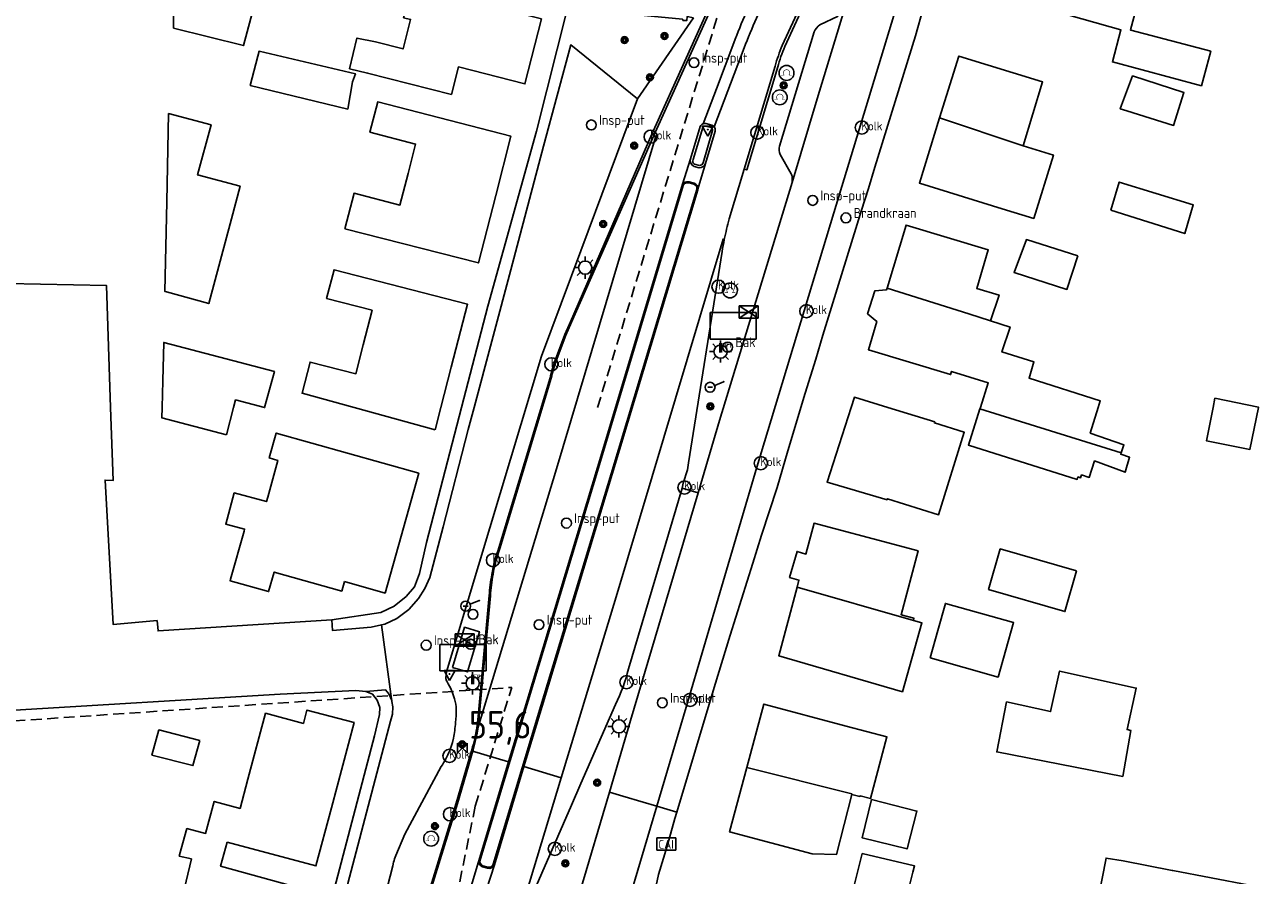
# Model space of a CAD drawing. Header units: metres. Extents: x 155581 to 157790, y 453982 to 460043.
# Tile 21 of 79: x 156834 to 156947, y 454958 to 455035. Entities that reach past the tile are written whole.
import ezdxf
from ezdxf.enums import TextEntityAlignment as Align

# ---------------------------------------------------------------- set-up
doc = ezdxf.new("R2010")
doc.units = ezdxf.units.M
doc.header["$LTSCALE"] = 4
doc.linetypes.add('STIPPELFIJN', pattern=[0.375, 0.25, -0.125])
doc.layers.get('0').update_dxf_attribs({"linetype": 'CONTINUOUS'})
for name, color, linetype in [('G_OTD', 32, 'CONTINUOUS'), ('G_OWG', 6, 'CONTINUOUS'), ('G_PND', 1, 'CONTINUOUS'), ('G_WGD', 7, 'CONTINUOUS'), ('G_WGI', 1, 'CONTINUOUS'), ('LKWDUP', 5, 'CONTINUOUS'), ('LWGI', 7, 'CONTINUOUS'), ('PPALHM', 10, 'CONTINUOUS'), ('PVGO', 102, 'CONTINUOUS')]:
    doc.layers.add(name, color=color, linetype=linetype)
for name, color, linetype, true_color in [('PBAK', 7, 'CONTINUOUS', 0xbd2877), ('PBRD', 7, 'CONTINUOUS', 0xbd2877), ('PKST', 7, 'CONTINUOUS', 0xbd2877), ('PPAL', 7, 'CONTINUOUS', 0xbd2877), ('PPUT', 7, 'CONTINUOUS', 0xbd2877), ('PSTM', 7, 'CONTINUOUS', 0xde7233)]:
    doc.layers.add(name, color=color, linetype=linetype, true_color=true_color)
doc.styles.add('ISO', font='ISO')
doc.styles.get("Standard").update_dxf_attribs({"font": 'ISO'})

# ---------------------------------------------------------------- blocks, each defined once
blk = doc.blocks.new('fietsklem')
at = {"color": 0, "linetype": 'Continuous', "const_width": 0.05}
blk.add_lwpolyline([(-0.49, -0.2), (-0.21, -0.2, -2.286164), (0.22, -0.2), (0.48, -0.2)], format="xyb", dxfattribs=at)
at = {"color": 0}
blk.add_circle((0, 0), 0.675, dxfattribs=at)
blk = doc.blocks.new('boom')
at = {"color": 0}
for radius in [0.315, 0.225, 0.135]:
    blk.add_circle((0, 0), radius, dxfattribs=at)
blk = doc.blocks.new('verkeersbord')
at = {"color": 0}
for p, q in [((0.5, 0.32), (-0.5, 0.32)), ((-0.5, 0.32), (0, -0.6)), ((0, -0.6), (0.5, 0.32))]:
    blk.add_line(p, q, dxfattribs=at)
blk = doc.blocks.new('verkeersbord-pl')
at = {"linetype": 'Continuous'}
blk.add_circle((0, 0), 0.03, dxfattribs=at)
blk = doc.blocks.new('kolk')
at = {"color": 0}
blk.add_circle((0, 0), 0.6, dxfattribs=at)
at = {"color": 0, "linetype": 'Continuous', "style": 'ISO'}
blk.add_attdef('KOLK', (-0.04, -0.26), '', height=0.8, dxfattribs=at)
blk = doc.blocks.new('kilometerpaal')
at = {"color": 0}
for p, q in [((-0.44, 0.44), (0.44, -0.44)), ((-0.44, -0.44), (-0.44, 0.44)), ((0.44, 0.44), (-0.44, -0.44)), ((0.44, -0.44), (0.44, 0.44))]:
    blk.add_line(p, q, dxfattribs=at)
at = {"color": 0, "style": 'ISO'}
blk.add_attdef('KILOMETERPAAL', (0.59, 0.87), '', height=2.5, dxfattribs=at)
blk = doc.blocks.new('lichtmast')
at = {"color": 0}
for p, q in [((-0.6, 0), (-1, 0)), ((-0.71, 0.71), (-0.42, 0.42)), ((0, 0.6), (0, 1)), ((0.42, 0.42), (0.71, 0.71)), ((0.6, 0), (1, 0)), ((-0.42, -0.42), (-0.71, -0.71)), ((0, -0.6), (0, -1)), ((0.42, -0.42), (0.71, -0.71))]:
    blk.add_line(p, q, dxfattribs=at)
blk.add_circle((0, 0), 0.6, dxfattribs=at)
blk = doc.blocks.new('haltepaal')
at = {"linetype": 'ByBlock', "lineweight": -2}
h = blk.add_hatch(color=0, dxfattribs=at)
h.dxf.hatch_style = 1
h.paths.add_polyline_path([(0.15, 0.45), (0.45, 0.45), (0.45, 0.8), (-0.15, 0.8), (-0.15, -0.1), (0, -0.1, -0.414214), (-0.1, 0, -1), (0.1, 0, -0.414214), (0, -0.1), (0.15, -0.1)])
h.paths.add_polyline_path([(0.15, 0.5), (0.15, 0.75), (0.4, 0.75), (0.4, 0.5)], flags=16)
at = {"linetype": 'ByBlock', "lineweight": -2, "true_color": 0x681648}
h = blk.add_hatch(color=219, dxfattribs=at)
h.dxf.hatch_style = 1
h.paths.add_polyline_path([(0.1, 0, 1), (-0.1, 0, 1)])
at = {"color": 0, "linetype": 'ByBlock', "lineweight": -2}
blk.add_attdef('HALTEPAAL', (0.5, 0.35), '', height=0.5, dxfattribs=at)
blk = doc.blocks.new('abri')
at = {"color": 0}
for p, q in [((-2.1, 1.2), (2.1, 1.2)), ((-2.1, -1.2), (-2.1, 1.2)), ((2.1, 1.2), (2.1, -1.2)), ((2.1, -1.2), (-2.1, -1.2))]:
    blk.add_line(p, q, dxfattribs=at)
at = {"color": 0, "linetype": 'Continuous', "style": 'ISO', "flags": 2}
blk.add_attdef('ABRI', text='', height=0.8, dxfattribs=at).set_placement((0, 0), align=Align.MIDDLE_CENTER)
blk = doc.blocks.new('klok')
at = {"color": 0}
blk.add_circle((0, 0), 0.45, dxfattribs=at)
at = {"style": 'ISO'}
blk.add_attdef('KLOK', (0.7, 0), '', height=0.9, dxfattribs=at)
blk = doc.blocks.new('strooikist')
at = {"color": 0}
blk.add_circle((0, 0), 0.45, dxfattribs=at)
at = {"color": 0, "style": 'ISO'}
blk.add_attdef('STROOIKIST', (0.7, 0), '', height=0.9, dxfattribs=at)
blk = doc.blocks.new('schk.dwg')
for p, q in [((0.86, 0.56), (-0.86, 0.56)), ((-0.86, 0.56), (-0.86, -0.56)), ((0.86, -0.56), (0.86, 0.56)), ((-0.86, -0.56), (0.86, -0.56))]:
    blk.add_line(p, q)
at = {"linetype": 'Continuous'}
for p, q in [((-0.86, 0.56), (0.86, -0.56)), ((-0.86, -0.56), (0.86, 0.56))]:
    blk.add_line(p, q, dxfattribs=at)
blk = doc.blocks.new('verkeersteller')
at = {"color": 0}
blk.add_circle((0, 0), 0.45, dxfattribs=at)
blk = doc.blocks.new('aanduidingsbord')
at = {"color": 0}
for p, q in [((-0.81, -0.33), (0, 0)), ((-1.45, -0.5), (-1.01, -0.5))]:
    blk.add_line(p, q, dxfattribs=at)
blk.add_circle((-1.23, -0.5), 0.45, dxfattribs=at)
blk = doc.blocks.new('brandkraan')
at = {"color": 0}
blk.add_circle((0, 0), 0.45, dxfattribs=at)
at = {"color": 0, "style": 'ISO'}
blk.add_attdef('BRANDKRAAN', (0.7, 0), '', height=0.9, dxfattribs=at)
blk = doc.blocks.new('schk-cai')
at = {"color": 0}
for p, q in [((0.86, 0.56), (-0.86, 0.56)), ((-0.86, 0.56), (-0.86, -0.56)), ((0.86, -0.56), (0.86, 0.56)), ((-0.86, -0.56), (0.86, -0.56))]:
    blk.add_line(p, q, dxfattribs=at)
at = {"color": 0, "linetype": 'Continuous', "style": 'ISO'}
blk.add_attdef('CAI', text='', height=0.8, dxfattribs=at).set_placement((-0.02, -0.03), align=Align.MIDDLE_CENTER)

msp = doc.modelspace()

# ---------------------------------------------------------------- linework, layer by layer
at = {"layer": 'G_OTD', "linetype": 'Continuous', "transparency": 33554687}
for points in [[(156934.514, 455034.313), (156941.752, 455032.379), (156940.915, 455029.247), (156932.823, 455031.409), (156933.601, 455034.319), (156932.614, 455034.608), (156923.502, 455037.217), (156925.384, 455043.787), (156927.692, 455051.849), (156935.791, 455049.532), (156936.869, 455053.302), (156946.474, 455050.552), (156944.551, 455043.836), (156935.961, 455046.296), (156934.598, 455041.536), (156936.286, 455041.079), (156936.23, 455040.871), (156934.468, 455034.325), (156934.514, 455034.313)], [(156847.54, 455034.48), (156847.538, 455040.04), (156855.701, 455039.611), (156853.898, 455032.895), (156847.54, 455034.48)], [(156880.973, 455035.331), (156879.473, 455029.422), (156873.429, 455030.958), (156872.795, 455028.461), (156865.185, 455030.395), (156863.546, 455030.794), (156864.203, 455033.578), (156865.905, 455033.227), (156868.41, 455032.591), (156869.089, 455035.27), (156868.442, 455035.428), (156869.112, 455037.959), (156873.809, 455036.846), (156873.882, 455037.132), (156880.973, 455035.331)], [(156863.393, 455027.129), (156854.519, 455029.278), (156855.202, 455031.935), (156855.324, 455032.381), (156864.069, 455030.335), (156863.802, 455029.606), (156863.393, 455027.129)], [(156933.663, 455027.476), (156934.665, 455030.147), (156939.32, 455028.647), (156938.387, 455025.646), (156934.136, 455026.973), (156933.539, 455027.163), (156933.663, 455027.476)], [(156863.121, 455016.259), (156863.947, 455019.473), (156868.115, 455018.401), (156868.852, 455021.27), (156869.542, 455023.952), (156865.388, 455025.022), (156866.096, 455027.774), (156878.203, 455024.657), (156876.818, 455019.272), (156875.241, 455013.142), (156863.121, 455016.259)], [(156846.91, 455010.515), (156846.76, 455010.556), (156846.937, 455018.709), (156847.111, 455026.722), (156850.959, 455025.694), (156849.744, 455021.145), (156853.601, 455020.115), (156852.808, 455017.145), (156850.755, 455009.458), (156846.91, 455010.515)], [(156932.671, 455017.955), (156933.452, 455020.495), (156940.176, 455018.428), (156939.393, 455015.807), (156932.671, 455017.955)], [(156929.676, 455013.782), (156928.696, 455010.747), (156923.9, 455012.266), (156925.012, 455015.266), (156929.676, 455013.782)], [(156871.306, 454997.968), (156863.954, 455000), (156859.229, 455001.306), (156859.952, 455004.143), (156864.113, 455003.082), (156864.784, 455005.715), (156865.581, 455008.845), (156861.46, 455009.911), (156862.137, 455012.526), (156874.262, 455009.386), (156872.784, 455003.677), (156871.832, 455000), (156871.306, 454997.968)], [(156832.473, 455011.265), (156841.451, 455011.098), (156841.842, 455000), (156842.076, 454993.376), (156841.335, 454993.406), (156842.083, 454980.286), (156846.066, 454980.651), (156846.153, 454979.701), (156861.937, 454980.71)], [(156852.368, 454997.537), (156846.495, 454999.06), (156846.517, 455000), (156846.575, 455002.438), (156846.658, 455005.921), (156856.71, 455003.27), (156855.819, 455000), (156853.187, 455000.694), (156853.007, 455000), (156852.368, 454997.537)], [(156941.966, 455000), (156942.136, 455000.848), (156946.093, 455000.053), (156946.082, 455000), (156945.318, 454996.195), (156941.361, 454996.99), (156941.966, 455000)], [(156920.797, 454999.88), (156919.745, 454996.588), (156929.627, 454993.471), (156929.702, 454993.706), (156929.937, 454993.628), (156930.022, 454993.876), (156930.724, 454993.657), (156931.207, 454995.148), (156933.976, 454994.127), (156934.394, 454995.487), (156933.588, 454995.758), (156933.629, 454995.883)], [(156863.075, 454984.188), (156862.833, 454983.328), (156856.695, 454985.057), (156856.193, 454983.274), (156852.684, 454984.262), (156852.721, 454984.419), (156853.957, 454988.785), (156854.005, 454988.957), (156852.301, 454989.415), (156853.064, 454992.252), (156855.995, 454991.465), (156856.106, 454991.862), (156857.034, 454995.201), (156856.25, 454995.421), (156856.885, 454997.68), (156869.833, 454994.038), (156868.223, 454988.308), (156866.772, 454983.147), (156863.075, 454984.188)], [(156929.576, 454985.157), (156928.51, 454981.468), (156921.574, 454983.472), (156922.64, 454987.161), (156929.576, 454985.157)], [(156916.265, 454977.259), (156916.964, 454979.733), (156917.662, 454982.206), (156923.848, 454980.458), (156923.149, 454977.985), (156922.45, 454975.511), (156916.265, 454977.259)], [(156923.198, 454973.265), (156927.215, 454972.369), (156928.036, 454976.049), (156934.997, 454974.508), (156934.156, 454970.739), (156934.488, 454970.661), (156933.771, 454966.483), (156922.316, 454968.704), (156923.198, 454973.265)], [(156865.024, 454974.205), (156864.11, 454974.3), (156857.236, 454973.962), (156832.129, 454972.45)], [(156848.371, 454955.576), (156849.177, 454958.987), (156848.073, 454959.245), (156848.105, 454959.358), (156848.77, 454961.744), (156850.471, 454961.3), (156851.247, 454964.207), (156853.601, 454963.579), (156854.312, 454966.244), (156855.908, 454972.225), (156859.352, 454971.305), (156859.674, 454972.512), (156863.952, 454971.372), (156861.89, 454963.634), (156860.481, 454958.349), (156852.422, 454960.501)], [(156849.936, 454969.744), (156849.321, 454967.464), (156845.594, 454968.406), (156846.22, 454970.706), (156849.936, 454969.744)], [(156910.953, 454964.396), (156914.01, 454963.599), (156915.071, 454963.336), (156914.172, 454959.89), (156910.103, 454960.899), (156910.953, 454964.396)], [(156852.422, 454960.501), (156851.823, 454958.324), (156860.05, 454956.041)], [(156910.087, 454959.472), (156914.854, 454958.359), (156914.702, 454957.766), (156914.083, 454955.354), (156909.357, 454956.451), (156910.087, 454959.472)], [(156924.487, 454919.451), (156932.26, 454959.057), (156933.803, 454958.799), (156938.243, 454957.933), (156938.303, 454957.921), (156969.642, 454951.943)]]:
    msp.add_lwpolyline(points, dxfattribs=at)
at = {"layer": 'G_OWG', "linetype": 'Continuous', "transparency": 33554687}
for points in [[(156895.91, 455025.812, 0.1276855), (156895.667, 455025.791)], [(156896.658, 455025.525, 0.1244777), (156896.46, 455025.679)]]:
    msp.add_lwpolyline(points, format="xyb", dxfattribs=at)
msp.add_lwpolyline([(156896.46, 455025.679), (156895.91, 455025.812)], dxfattribs=at)
at = {"layer": 'G_PND', "linetype": 'Continuous', "transparency": 33554687}
for points in [[(156924.712, 455023.8), (156926.491, 455029.603), (156918.867, 455031.945), (156917.132, 455026.34)], [(156924.712, 455023.8), (156927.466, 455022.948), (156925.684, 455017.189), (156922.818, 455018.076), (156915.295, 455020.404), (156917.132, 455026.34)], [(156924.712, 455023.8), (156917.132, 455026.34)], [(156912.362, 455010.865), (156914.095, 455016.593), (156921.558, 455014.336), (156920.499, 455010.835), (156922.539, 455010.218), (156921.758, 455007.886)], [(156912.362, 455010.865), (156912.309, 455010.689), (156911.239, 455010.6), (156910.587, 455008.526), (156911.441, 455007.818), (156910.666, 455005.256), (156918.129, 455002.999), (156918.217, 455003.29), (156921.552, 455002.245), (156920.835, 455000), (156920.797, 454999.88)], [(156919.797, 455008.514), (156912.362, 455010.865)], [(156921.758, 455007.886), (156919.797, 455008.514)], [(156933.629, 454995.883), (156933.877, 454996.624), (156930.816, 454997.68), (156931.531, 455000), (156931.724, 455000.625), (156925.261, 455002.665), (156925.705, 455004.148), (156922.797, 455005.058), (156923.534, 455007.318), (156921.758, 455007.886)], [(156909.114, 455000), (156906.915, 454993.231), (156912.363, 454991.628), (156912.391, 454991.715), (156917.047, 454990.269), (156919.374, 454997.762), (156916.66, 454998.605), (156916.69, 454998.7), (156912.444, 455000), (156909.394, 455000.934), (156909.114, 455000)], [(156920.797, 454999.88), (156933.629, 454995.883)], [(156914.747, 454980.654), (156914.805, 454980.859), (156913.629, 454981.172), (156915.175, 454986.97), (156913.021, 454987.544), (156905.735, 454989.487), (156904.99, 454986.694), (156904.194, 454986.927), (156903.504, 454984.567), (156904.357, 454984.318), (156904.185, 454983.673)], [(156914.747, 454980.654), (156915.519, 454980.433), (156913.759, 454974.182), (156902.523, 454977.441), (156904.185, 454983.673)], [(156904.185, 454983.673), (156914.747, 454980.654)], [(156899.628, 454967.303), (156901.162, 454973.053), (156908.642, 454971.058), (156912.343, 454970.071), (156910.847, 454964.465), (156909.903, 454964.703), (156909.894, 454964.667), (156909.166, 454964.853)], [(156899.628, 454967.303), (156898.063, 454961.439), (156905.544, 454959.444), (156907.773, 454959.401), (156909.166, 454964.853)], [(156909.166, 454964.853), (156909.175, 454964.888), (156899.628, 454967.303)]]:
    msp.add_lwpolyline(points, dxfattribs=at)
at = {"layer": 'G_WGD', "linetype": 'Continuous', "transparency": 33554687}
for points in [[(156891.441, 454963.765), (156894.103, 454972.762), (156900.546, 454994.581), (156907.541, 455017.695), (156912.765, 455034.95), (156917.508, 455050.658), (156919.8, 455058.254)], [(156893.258, 454963.22), (156896.656, 454974.55), (156898.099, 454979.316), (156900.156, 454985.869), (156900.966, 454988.398), (156902.385, 454992.729), (156903.343, 454996.066), (156904.935, 455001.322), (156905.901, 455004.413), (156906.533, 455006.579), (156910.049, 455017.939), (156910.68, 455019.916), (156911.255, 455021.859), (156914.951, 455033.793), (156915.626, 455036.279), (156916.478, 455039.018), (156920.866, 455053.155), (156921.2, 455054.23), (156922.02, 455056.91), (156922.214, 455057.526)], [(156891.188, 455024.737), (156897.944, 455039.771), (156900.837, 455046.222)], [(156898.032, 455040.558), (156897.218, 455038.69), (156890.997, 455024.834)], [(156904.948, 455037.51), (156902.843, 455032.913)], [(156894.778, 455035.43), (156894.202, 455035.54), (156894.175, 455035.183), (156893.818, 455035.186), (156893.804, 455035.259), (156893.778, 455035.303), (156883.331, 455036.308), (156880.507, 455025.119), (156876.107, 455009.231), (156873.712, 455000), (156870.535, 454987.755), (156869.903, 454984.917), (156869.448, 454983.71), (156868.67, 454982.826), (156867.598, 454981.968), (156866.391, 454981.378), (156861.937, 454980.71)], [(156889.702, 455028.066), (156894.778, 455035.43)], [(156908.468, 455036.104), (156906.004, 455028.066), (156903.733, 455020.458)], [(156906.253, 455034.792), (156907.922, 455035.581)], [(156902.604, 455023.756), (156905.74, 455034.148)], [(156889.702, 455028.066), (156883.631, 455032.964), (156881.161, 455023.763), (156878.178, 455012.524), (156874.846, 455000), (156874.315, 454998.006), (156872.03, 454989.178), (156870.818, 454984.571), (156870.373, 454983.567), (156869.795, 454982.666), (156868.94, 454981.663), (156867.831, 454980.823), (156866.755, 454980.326), (156866.433, 454980.251)], [(156895.667, 455025.791), (156896.861, 455028.961), (156898.448, 455033.153)], [(156896.658, 455025.525), (156899.375, 455032.688)], [(156902.186, 455031.029), (156899.375, 455021.668)], [(156873.083, 454973.527), (156872.919, 454974), (156872.826, 454974.233), (156872.726, 454974.462), (156872.503, 454974.911), (156872.374, 454975.15), (156872.327, 454975.239), (156872.311, 454975.287), (156872.299, 454975.336), (156872.291, 454975.437), (156872.333, 454975.973), (156877.234, 454992.198), (156880.981, 455004.668), (156884.56, 455014.244), (156889.702, 455028.066)], [(156895.387, 455025.55), (156894.498, 455022.613)], [(156895.884, 455022.175), (156896.749, 455025.107)], [(156891.188, 455024.737), (156891.371, 455024.665), (156882.349, 454994.428), (156875.202, 454970.859), (156875.093, 454970.876)], [(156890.997, 455024.834), (156883.609, 455007.802), (156883.097, 455006.636), (156882.18, 455004.211)], [(156890.997, 455024.834), (156891.188, 455024.737)], [(156903.636, 455021.253), (156902.657, 455022.999)], [(156894.498, 455022.613), (156893.788, 455020.304)], [(156894.834, 455021.918), (156895.303, 455021.789)], [(156895.884, 455022.175), (156895.177, 455019.846)], [(156899.375, 455021.668), (156898.021, 455017.146)], [(156894.843, 455020.397), (156894.4, 455020.513)], [(156903.733, 455020.458), (156903.75, 455020.939)], [(156877.991, 454967.799), (156879.67, 454973.371), (156886.048, 454994.547), (156893.788, 455020.304)], [(156879.376, 454967.383), (156881.022, 454972.859), (156887.403, 454993.943), (156895.164, 455019.792), (156895.177, 455019.846)], [(156895.194, 454992.264), (156897.147, 454998.839), (156903.733, 455020.458)], [(156897.58, 455015.29), (156897.473, 455015.312), (156887.748, 454982.788), (156882.774, 454966.364)], [(156893.738, 454992.682), (156893.85, 454993.142), (156894.223, 454994.352), (156894.332, 454994.973), (156897.371, 455014.197)], [(156877.101, 454987.243), (156881.749, 455002.711)], [(156893.738, 454992.682), (156888.878, 454976.268)], [(156895.194, 454992.264), (156893.738, 454992.682)], [(156887.136, 454965.056), (156889.059, 454971.561), (156895.194, 454992.264)], [(156875.21, 454971.936), (156876.223, 454982.911)], [(156866.433, 454980.251), (156865.503, 454980.034), (156861.987, 454979.746), (156861.937, 454980.71)], [(156866.433, 454980.251), (156867.393, 454973.278)], [(156872.897, 454976.384), (156874.244, 454975.984), (156875.329, 454979.636), (156873.982, 454980.036), (156872.897, 454976.384)], [(156854.994, 454937.389), (156857.106, 454936.778), (156857.673, 454938.939), (156860.568, 454950.208), (156865.804, 454970.156), (156866.271, 454972.113), (156866.295, 454972.744), (156866.06, 454973.421), (156865.639, 454973.963), (156865.024, 454974.205)], [(156867.393, 454973.278), (156867.473, 454972.812), (156867.438, 454972.142), (156867.271, 454971.495), (156859.477, 454941.863), (156859.113, 454940.4), (156858.757, 454938.934), (156858.667, 454938.557), (156858.473, 454937.729), (156858.287, 454936.899), (156858.26, 454936.777), (156857.784, 454934.593), (156857.309, 454932.41), (156857.268, 454932.218), (156857.235, 454932.06), (156857.203, 454931.902), (156856.289, 454927.307), (156856.185, 454926.762), (156856.113, 454926.356), (156855.887, 454925.003), (156855.729, 454924.028)], [(156867.393, 454973.278), (156867.374, 454973.389), (156867.103, 454973.996), (156866.818, 454974.346), (156865.024, 454974.205)], [(156887.694, 454973.029), (156884.556, 454965.83), (156883.698, 454963.861), (156879.035, 454953.172)], [(156872.641, 454968.835), (156872.781, 454969.198), (156872.841, 454969.383), (156872.894, 454969.57), (156872.977, 454969.95)], [(156874.616, 454968.811), (156873.229, 454964.06), (156869.981, 454953.468), (156867.715, 454945.64)], [(156874.652, 454968.935), (156874.616, 454968.811)], [(156877.991, 454967.799), (156874.616, 454968.811)], [(156877.991, 454967.799), (156875.252, 454958.71)], [(156864.912, 454948.377), (156867.486, 454958.359), (156867.547, 454958.681), (156867.585, 454958.84), (156867.629, 454958.998), (156867.733, 454959.309), (156868.574, 454961.24), (156871.865, 454967.37)], [(156876.693, 454958.459), (156879.376, 454967.383)], [(156879.376, 454967.383), (156882.774, 454966.364)], [(156879.035, 454953.172), (156878.929, 454953.203), (156878.799, 454953.241), (156882.774, 454966.364)], [(156884.447, 454955.957), (156887.136, 454965.056)], [(156888.365, 454964.687), (156887.136, 454965.056)], [(156890.212, 454964.134), (156888.365, 454964.687)], [(156880.892, 454926.044), (156881.484, 454929.174), (156881.851, 454930.682), (156882.561, 454932.961), (156889.149, 454956.016), (156891.441, 454963.765)], [(156887.919, 454913.046), (156887.309, 454913.129), (156886.057, 454913.307), (156886.022, 454913.199), (156885.586, 454913.233), (156884.459, 454913.488), (156884.124, 454913.452), (156884.057, 454913.445), (156883.985, 454913.874), (156883.65, 454916.485), (156883.339, 454919.387), (156883.184, 454921.922), (156883.136, 454924.379), (156883.212, 454924.801), (156883.443, 454927.181), (156883.82, 454928.619), (156884.645, 454931.632), (156886.973, 454940.407), (156889.095, 454948.313), (156891.379, 454956.569), (156891.605, 454957.559), (156892.386, 454960.144), (156893.089, 454962.657), (156893.258, 454963.22)], [(156891.441, 454963.765), (156890.212, 454964.134)], [(156891.441, 454963.765), (156893.258, 454963.22)], [(156874.58, 454956.512), (156875.252, 454958.71)], [(156875.604, 454958.256), (156876.084, 454958.13)], [(156875.978, 454956.199), (156876.693, 454958.459)]]:
    msp.add_lwpolyline(points, dxfattribs=at)
for points in [[(156900.799, 455038.548, 0.026864), (156898.448, 455033.153)], [(156899.375, 455032.688, -0.0153604), (156901.71, 455038.067)], [(156906.253, 455034.792, 0.0976863), (156905.74, 455034.148)], [(156902.843, 455032.913, 0.0239361), (156902.186, 455031.029)], [(156895.667, 455025.791, 0.1899606), (156895.387, 455025.55)], [(156896.749, 455025.107, 0.2223656), (156896.658, 455025.525)], [(156902.657, 455022.999, -0.178294), (156902.604, 455023.756)], [(156894.834, 455021.918, -0.3366185), (156894.498, 455022.613)], [(156895.303, 455021.789, 0.2799186), (156895.884, 455022.175)], [(156894.4, 455020.513, 0.1724493), (156893.924, 455020.447)], [(156903.75, 455020.939, 0.1457816), (156903.636, 455021.253)], [(156893.924, 455020.447, 0.1397869), (156893.788, 455020.304)], [(156895.177, 455019.846, 0.3808873), (156894.843, 455020.397)], [(156897.58, 455015.29, -0.0134771), (156898.021, 455017.146)], [(156897.371, 455014.197, -0.0081125), (156897.58, 455015.29)], [(156881.749, 455002.711, -0.0338843), (156882.18, 455004.211)], [(156876.47, 454984.842, -0.0512977), (156877.101, 454987.243)], [(156876.223, 454982.911, -0.0305185), (156876.47, 454984.842)], [(156887.694, 454973.029, 0.0562371), (156888.878, 454976.268)], [(156873.228, 454972.579, 0.074759), (156873.083, 454973.527)], [(156873.172, 454971.37, 0.024799), (156873.228, 454972.579)], [(156873.172, 454971.37, -0.0204242), (156872.977, 454969.95)], [(156875.093, 454970.876, 0.0197786), (156875.21, 454971.936)], [(156875.093, 454970.876, -0.0366758), (156874.652, 454968.935)], [(156871.865, 454967.37, 0.040735), (156872.641, 454968.835)], [(156875.252, 454958.71, 0.0995807), (156875.274, 454958.61)], [(156875.274, 454958.61, 0.1287019), (156875.604, 454958.256)], [(156876.084, 454958.13, 0.3600797), (156876.693, 454958.459)]]:
    msp.add_lwpolyline(points, format="xyb", dxfattribs=at)
at = {"layer": 'G_WGI', "linetype": 'Continuous', "transparency": 33554687}
for points in [[(156903.073, 455032.814), (156905.189, 455037.437)], [(156902.426, 455030.958), (156899.614, 455021.596), (156899.375, 455021.668)], [(156894.737, 455022.541), (156895.618, 455025.451)], [(156896.507, 455025.169), (156895.644, 455022.246)], [(156895.862, 455025.566), (156896.377, 455025.442)], [(156895.325, 455021.995), (156894.864, 455022.111)], [(156893.881, 455020.266), (156886.144, 454994.518), (156879.766, 454973.342), (156875.353, 454958.699)], [(156895.069, 455019.822), (156887.307, 454993.972), (156880.926, 454972.888), (156876.599, 454958.493)], [(156894.377, 455020.416), (156894.815, 455020.301)], [(156876.106, 454958.228), (156875.645, 454958.349)]]:
    msp.add_lwpolyline(points, dxfattribs=at)
for points in [[(156902.426, 455030.958, -0.0242981), (156903.073, 455032.814)], [(156895.618, 455025.451, -0.291833), (156895.862, 455025.566)], [(156896.46, 455025.372, 0.1119801), (156896.377, 455025.442)], [(156896.46, 455025.372, -0.212958), (156896.507, 455025.169)], [(156894.864, 455022.111, -0.3465072), (156894.737, 455022.541)], [(156895.644, 455022.246, -0.3089799), (156895.325, 455021.995)], [(156893.881, 455020.266, -0.141288), (156893.972, 455020.359)], [(156893.972, 455020.359, -0.1701285), (156894.377, 455020.416)], [(156894.815, 455020.301, -0.4083803), (156895.069, 455019.822)], [(156875.365, 454958.653, -0.0814524), (156875.353, 454958.699)], [(156875.645, 454958.349, -0.1266396), (156875.365, 454958.653)], [(156876.599, 454958.493, -0.3540679), (156876.106, 454958.228)]]:
    msp.add_lwpolyline(points, format="xyb", dxfattribs=at)
at = {"layer": 'LKWDUP', "linetype": 'STIPPELFIJN', "lineweight": -3, "transparency": 33554687}
for points in [[(156886.06, 455000), (156905.664, 455063.97), (156916.488, 455104.862), (156922.295, 455118.581), (156924.583, 455128.93), (156954.175, 455240.262), (156953.719, 455253.836)], [(156755.883, 454979.657), (156759.993, 454968.918), (156774.718, 454967.6), (156878.267, 454974.569)], [(156972.714, 454755.822), (156967.988, 454788.769), (156900.29, 454802.485), (156875.382, 454817.797), (156844.388, 454824.796), (156853.028, 454856.998), (156874.96, 454963.78), (156878.267, 454974.569)]]:
    msp.add_lwpolyline(points, dxfattribs=at)
at = {"layer": 'LWGI', "transparency": 33554687}
msp.add_lwpolyline([(156891.188, 455024.737), (156883.71, 455007.757), (156883.199, 455006.594), (156882.283, 455004.173, 0.0343179), (156881.856, 455002.684), (156877.205, 454987.208, 0.0506502), (156876.578, 454984.823, 0.0306789), (156876.333, 454982.902), (156875.32, 454971.927, -0.0565574), (156874.757, 454968.903), (156873.334, 454964.028), (156870.086, 454953.437)], format="xyb", dxfattribs=at)

# ---------------------------------------------------------------- block references
at = {"layer": 'PBAK', "transparency": 33554687}
for p in [(156897.884, 455005.492), (156874.553, 454978.491)]:
    msp.add_blockref('strooikist', p, dxfattribs=at).add_auto_attribs({'STROOIKIST': 'Bak'})
at = {"layer": 'PBRD', "transparency": 33554687}
for name, p in [('verkeersbord', (156896.077, 455025.264)), ('aanduidingsbord', (156897.517, 455002.348)), ('aanduidingsbord', (156875.313, 454982.458)), ('verkeersbord', (156872.622, 454975.788))]:
    msp.add_blockref(name, p, dxfattribs=at)
at = {"layer": 'PKST', "transparency": 33554687}
for p in [(156899.799, 455008.69), (156873.995, 454978.883)]:
    msp.add_blockref('schk.dwg', p, dxfattribs=at)
msp.add_blockref('schk-cai', (156892.314, 454960.337), dxfattribs=at).add_auto_attribs({'CAI': 'CAI'})
at = {"layer": 'PPAL', "transparency": 33554687}
for name, p in [('verkeersbord-pl', (156896.077, 455025.264)), ('lichtmast', (156884.938, 455012.717)), ('lichtmast', (156897.24, 455005.085)), ('verkeersbord-pl', (156897.517, 455002.348)), ('verkeersbord-pl', (156875.313, 454982.458)), ('verkeersteller', (156874.75, 454981.209)), ('verkeersbord-pl', (156872.622, 454975.788)), ('lichtmast', (156874.72, 454974.942)), ('lichtmast', (156888.006, 454971.032))]:
    msp.add_blockref(name, p, dxfattribs=at)
for p in [(156897.24, 455005.085), (156874.72, 454974.942)]:
    msp.add_blockref('haltepaal', p, dxfattribs=at).add_auto_attribs({'HALTEPAAL': 'H'})
at = {"layer": 'PPALHM', "transparency": 33554687}
msp.add_blockref('kilometerpaal', (156873.796, 454969.057), dxfattribs=at).add_auto_attribs({'KILOMETERPAAL': '55,6'})
at = {"layer": 'PPUT', "transparency": 33554687}
for name, p, values in [('klok', (156894.828, 455031.344), {'KLOK': 'Insp-put'}), ('klok', (156885.5, 455025.688), {'KLOK': 'Insp-put'}), ('kolk', (156890.886, 455024.621), {'KOLK': 'Kolk'}), ('kolk', (156900.582, 455024.994), {'KOLK': 'Kolk'}), ('kolk', (156910.075, 455025.451), {'KOLK': 'Kolk'}), ('klok', (156905.609, 455018.831), {'KLOK': 'Insp-put'}), ('brandkraan', (156908.624, 455017.242), {'BRANDKRAAN': 'Brandkraan'}), ('kolk', (156897.047, 455010.987), {'KOLK': 'Kolk'}), ('kolk', (156905.036, 455008.759), {'KOLK': 'Kolk'}), ('kolk', (156881.871, 455003.935), {'KOLK': 'Kolk'}), ('kolk', (156900.89, 454994.945), {'KOLK': 'Kolk'}), ('kolk', (156893.966, 454992.746), {'KOLK': 'Kolk'}), ('klok', (156883.24, 454989.501), {'KLOK': 'Insp-put'}), ('kolk', (156876.569, 454986.14), {'KOLK': 'Kolk'}), ('klok', (156880.745, 454980.273), {'KLOK': 'Insp-put'}), ('klok', (156870.5, 454978.406), {'KLOK': 'Insp-put'}), ('kolk', (156888.691, 454975.05), {'KOLK': 'Kolk'}), ('klok', (156891.949, 454973.17), {'KLOK': 'Insp-put'}), ('kolk', (156894.489, 454973.437), {'KOLK': 'Kolk'}), ('kolk', (156872.624, 454968.346), {'KOLK': 'Kolk'}), ('kolk', (156872.662, 454963.044), {'KOLK': 'Kolk'}), ('kolk', (156882.184, 454959.908), {'KOLK': 'Kolk'})]:
    msp.add_blockref(name, p, dxfattribs=at).add_auto_attribs(values)
at = {"layer": 'PSTM', "transparency": 33554687}
for name, p in [('fietsklem', (156903.228, 455030.415)), ('fietsklem', (156902.619, 455028.201)), ('fietsklem', (156898.099, 455010.648)), ('abri', (156898.38, 455007.429)), ('abri', (156873.843, 454977.286)), ('fietsklem', (156870.951, 454960.828))]:
    msp.add_blockref(name, p, dxfattribs=at)
at = {"layer": 'PVGO', "transparency": 33554687}
for p in [(156892.148, 455033.761), (156888.517, 455033.398), (156890.817, 455030.009), (156902.972, 455029.284), (156889.392, 455023.81), (156886.576, 455016.684), (156896.318, 455000.109), (156873.768, 454969.404), (156886.032, 454965.918), (156871.29, 454961.963), (156883.143, 454958.575)]:
    msp.add_blockref('boom', p, dxfattribs=at)

doc.saveas('drawing.dxf')
